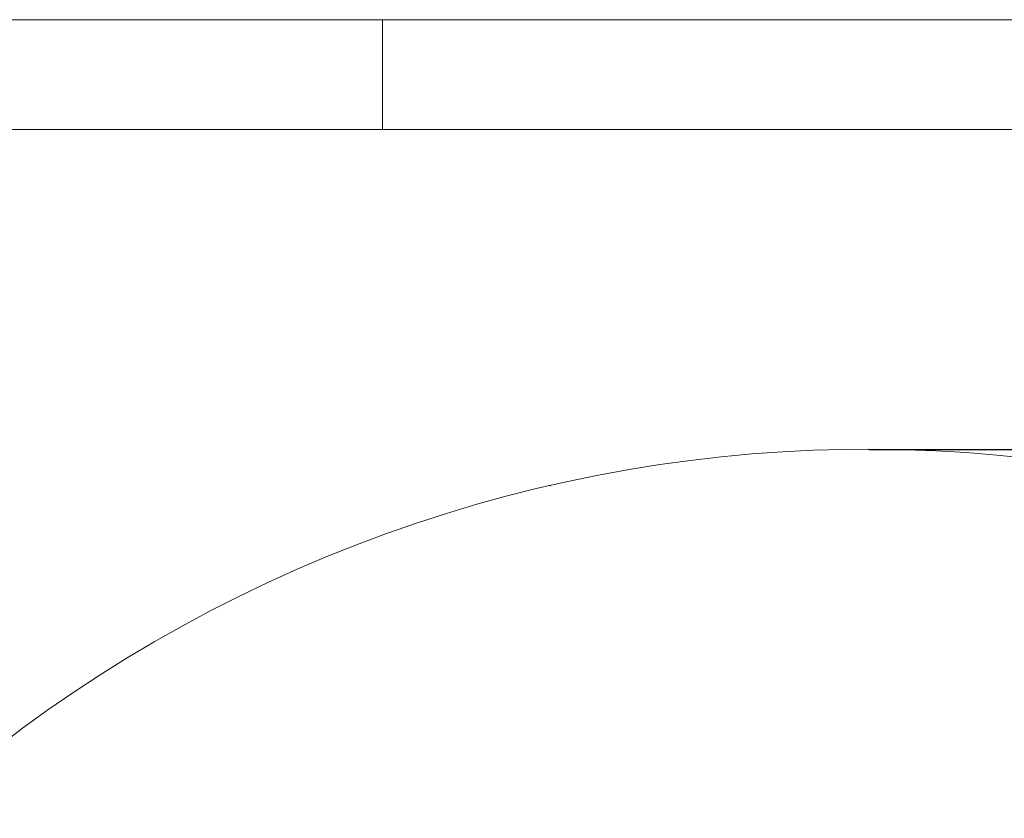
# Model space of a CAD drawing. Header units: millimetres. Extents: x 739 to 2567, y 424 to 1289.
# Tile 35 of 58: x 1931 to 2017, y 1220 to 1289. Entities that reach past the tile are written whole.
import ezdxf

# ---------------------------------------------------------------- set-up
doc = ezdxf.new("R2010")
doc.units = ezdxf.units.MM
doc.header["$PDSIZE"] = -1
doc.layers.add('5', color=7, linetype='Continuous', lineweight=35)
doc.styles.add('SLDTEXTSTYLE0', font='TXT', dxfattribs={"width": 0.7})
doc.styles.get("Standard").update_dxf_attribs({"font": 'times.ttf'})
doc.dimstyles.new('SLDDIMSTYLE3', dxfattribs={"dimtxt": 3.5, "dimasz": 2.4, "dimexe": 0, "dimexo": 0.0625, "dimgap": 0.875, "dimtad": 2, "dimlfac": 2, "dimrnd": 1e-09, "dimzin": 12, "dimdsep": 46, "dimtxsty": 'SLDTEXTSTYLE0', "dimsah": 1, "dimcen": 0.09, "dimadec": 0, "dimazin": 3, "dimtfac": 1, "dimtdec": 3, "dimtofl": 0, "dimtmove": 0, "dimatfit": 3, "dimfxl": 1, "dimfrac": 2, "dimtolj": 1, "dimtzin": 12, "dimarcsym": 0})

# ---------------------------------------------------------------- blocks, each defined once
blk = doc.blocks.new('*D126')
at = {"layer": '5', "color": 0, "lineweight": -2}
for p, q in [((2005.062, 1251.877), (2144.149, 1251.877)), ((2144.149, 1249.477), (2144.149, 1082.197)), ((2011.062, 1079.797), (2144.149, 1079.797))]:
    blk.add_line(p, q, dxfattribs=at)
at = {"layer": '5', "color": 0}
for points in [[(2144.549, 1249.477), (2143.749, 1249.477), (2144.149, 1251.877)], [(2143.749, 1082.197), (2144.549, 1082.197), (2144.149, 1079.797)]]:
    blk.add_solid(points, dxfattribs=at)
at = {"layer": 'Defpoints', "color": 0}
for p in [(2004.999, 1251.877), (2011, 1079.797), (2144.149, 1079.797)]:
    blk.add_point(p, dxfattribs=at)
at = {"layer": '5', "color": 0, "lineweight": 5, "insert": (2138.683, 1165.837), "char_height": 4.5, "attachment_point": 2, "rotation": 90}
blk.add_mtext('\\A1;1720.8', dxfattribs=at)

msp = doc.modelspace()

# ---------------------------------------------------------------- linework, layer by layer
at = {"layer": '5', "lineweight": 5}
for p, q in [((1760.948206, 1289.405692), (2567.34566, 1289.405692)), ((1962.54757, 1279.805723), (1962.54757, 1289.405692)), ((1808.948054, 1279.805723), (2557.745691, 1279.805723))]:
    msp.add_line(p, q, dxfattribs=at)
msp.add_arc((2004.999062, 1127.796605), 124.080311, 315, 195, dxfattribs=at)
for p in [(2004.999062, 1251.876916), (1977.210181, 1248.718079)]:
    msp.add_point(p, dxfattribs=at)

# ---------------------------------------------------------------- dimensions: what is measured, and where the dimension line sits
at = {"layer": '5', "color": 3, "lineweight": 5}
dim = msp.add_linear_dim(base=(2144.149062, 1079.796605), p1=(2004.999062, 1251.876916), p2=(2010.999747, 1079.796605), angle=90, text='1720.8', dimstyle='SLDDIMSTYLE3', override={"dimtxt": 4.5, "dimgap": 0.875, "dimtad": 1, "dimdec": 0, "dimlfac": 2, "dimpost": '<>', "dimtxsty": 'Standard', "dimse1": 0, "dimse2": 0, "dimsd1": 0, "dimsd2": 0, "dimtofl": 0, "dimtvp": 0.1, "dimfrac": 0}, dxfattribs=at)
dim.commit()
dim.dimension.update_dxf_attribs({"geometry": '*D126', "text_midpoint": (2144.149062, 1165.83676), "dimtype": 160})

doc.saveas('drawing.dxf')
